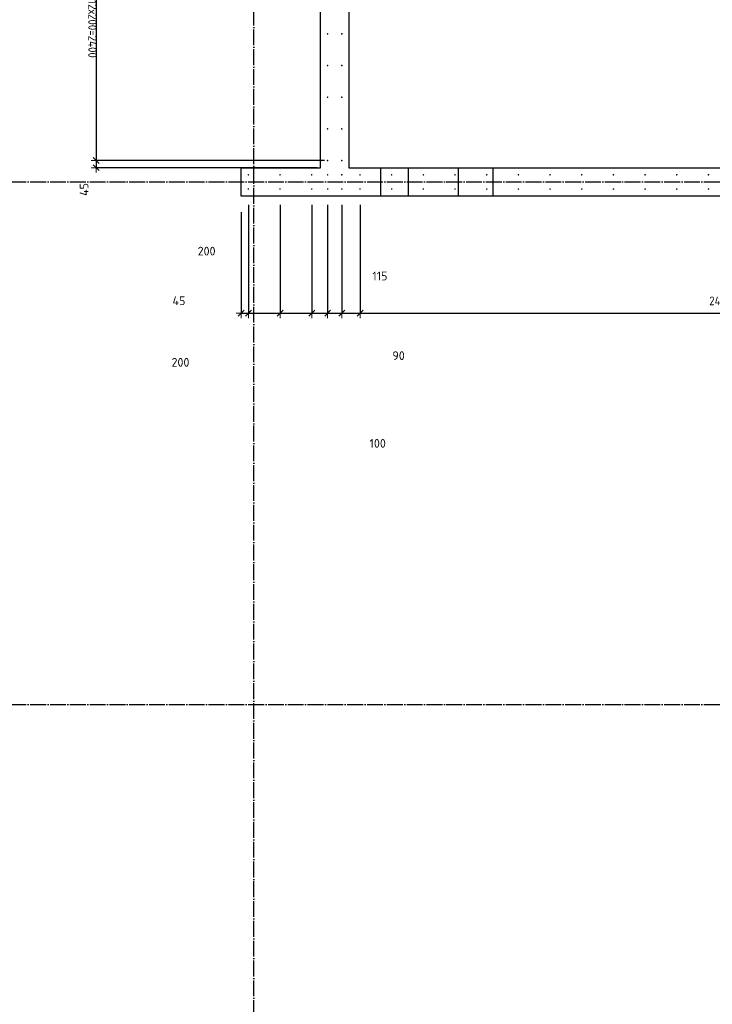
# Model space of a CAD drawing. Header units: millimetres. Extents: x -3026 to 47325, y -2839 to 55854.
# Tile 24 of 130: x 6921 to 11294, y 26507 to 32724. Entities that reach past the tile are written whole.
import ezdxf

# ---------------------------------------------------------------- set-up
doc = ezdxf.new("R2010")
doc.units = ezdxf.units.MM
doc.header["$PDMODE"] = 65
for name, pattern in [('______11', [125, 100, -12.5, 0, -12.5]), ('______5', [275, 200, -25, 25, -25]), ('________', [0])]:
    doc.linetypes.add(name, pattern=pattern)
doc.layers.add('Арм.стержн. вертикальными 1', color=22, linetype='Continuous', lineweight=35)
doc.layers.add('Размерная линия_ общее', color=7, linetype='Continuous', lineweight=13)
doc.layers.add('Осевая линия_ общее', color=7, linetype='______5', lineweight=13, true_color=0xa0a0a0)
doc.styles.add('ISOCPEUR', font='ISOCPEUR')
doc.dimstyles.new('DIMSTYLE_13', dxfattribs={"dimtxt": 55, "dimasz": 62.5, "dimexe": 0, "dimexo": 0, "dimgap": 27.5, "dimtad": 0, "dimdec": 0, "dimrnd": 5, "dimzin": 12, "dimdsep": 46, "dimtxsty": 'ISOCPEUR', "dimblk1": 'ALL_ML_STRICH', "dimblk2": 'ALL_ML_STRICH', "dimsah": 1, "dimcen": 0, "dimclrd": 7, "dimclre": 256, "dimclrt": 7, "dimadec": 0, "dimazin": 0, "dimtfac": 1, "dimtdec": 0, "dimtix": 1, "dimtmove": 2, "dimatfit": 3, "dimfxl": 0, "dimtzin": 0, "dimlwd": 0, "dimlwe": -3, "dimarcsym": 0})
doc.dimstyles.new('DIMSTYLE_3', dxfattribs={"dimtxt": 55, "dimasz": 62.5, "dimexe": 0, "dimexo": 0, "dimgap": 27.5, "dimtad": 2, "dimdec": 0, "dimrnd": 5, "dimzin": 12, "dimdsep": 46, "dimtxsty": 'ISOCPEUR', "dimblk1": 'ALL_ML_STRICH', "dimblk2": 'ALL_ML_STRICH', "dimsah": 1, "dimcen": 0, "dimclrd": 7, "dimclre": 256, "dimclrt": 7, "dimadec": 0, "dimazin": 0, "dimtfac": 1, "dimtdec": 0, "dimtix": 1, "dimtmove": 2, "dimatfit": 3, "dimfxl": 0, "dimtzin": 0, "dimlwd": 0, "dimlwe": -3, "dimarcsym": 0})
doc.dimstyles.new('DIMSTYLE_8', dxfattribs={"dimtxt": 55, "dimasz": 62.5, "dimexe": 0, "dimexo": 0, "dimgap": 27.5, "dimtad": 2, "dimdec": 0, "dimrnd": 5, "dimzin": 12, "dimdsep": 46, "dimtxsty": 'ISOCPEUR', "dimblk1": 'ALL_ML_STRICH', "dimblk2": 'ALL_ML_STRICH', "dimsah": 1, "dimcen": 0, "dimclrd": 7, "dimclre": 256, "dimclrt": 7, "dimadec": 0, "dimazin": 0, "dimtfac": 1, "dimtdec": 0, "dimtix": 1, "dimtmove": 2, "dimatfit": 3, "dimfxl": 0, "dimtvp": 1.2, "dimtzin": 0, "dimlwd": 0, "dimlwe": -3, "dimarcsym": 0})
doc.dimstyles.new('DIMSTYLE_9', dxfattribs={"dimtxt": 55, "dimasz": 62.5, "dimexe": 0, "dimexo": 0, "dimgap": 27.5, "dimtad": 0, "dimdec": 0, "dimrnd": 5, "dimzin": 12, "dimdsep": 46, "dimtxsty": 'ISOCPEUR', "dimblk1": 'ALL_ML_STRICH', "dimblk2": 'ALL_ML_STRICH', "dimsah": 1, "dimcen": 0, "dimclrd": 7, "dimclre": 256, "dimclrt": 7, "dimadec": 0, "dimazin": 0, "dimtfac": 1, "dimtdec": 0, "dimtix": 1, "dimtmove": 2, "dimatfit": 3, "dimfxl": 0, "dimtvp": 1.2, "dimtzin": 0, "dimlwd": 0, "dimlwe": -3, "dimarcsym": 0})

# ---------------------------------------------------------------- blocks, each defined once
blk = doc.blocks.new('ALL_ML_STRICH')
at = {"color": 0, "linetype": 'ByBlock', "lineweight": -2}
for p, q in [((-1, 0), (0.5, 0)), ((-0.3, -0.3), (0.3, 0.3)), ((0, -0.5), (0, 0.5))]:
    blk.add_line(p, q, dxfattribs=at)
blk = doc.blocks.new('*D213')
at = {"layer": 'DEFPOINTS', "color": 7, "linetype": 'Continuous', "lineweight": 13, "transparency": 33554687}
for p in [(7404.4, 34235), (8865, 34235), (8865, 31835)]:
    blk.add_point(p, dxfattribs=at)
at = {"layer": 'Размерная линия_ общее', "color": 253, "linetype": 'Continuous', "lineweight": -2, "true_color": 0xa0a0a0, "transparency": 33554687}
for p, q in [((8845, 34235), (7404.4, 34235)), ((8845, 31835), (7404.4, 31835))]:
    blk.add_line(p, q, dxfattribs=at)
at = {"layer": 'Размерная линия_ общее', "color": 7, "linetype": 'Continuous', "lineweight": -2, "transparency": 33554687}
blk.add_line((7404.4, 34235), (7404.4, 31835), dxfattribs=at)
at = {"layer": 'Размерная линия_ общее', "color": 7, "linetype": 'Continuous', "lineweight": 13, "transparency": 33554687, "xscale": 62.5, "yscale": 62.5, "zscale": 62.5}
for p, rotation in [((7404.4, 34235), 90), ((7404.4, 31835), 270)]:
    blk.add_blockref('ALL_ML_STRICH', p, dxfattribs=dict(at, rotation=rotation))
at = {"layer": 'Размерная линия_ общее', "color": 7, "linetype": 'Continuous', "lineweight": 13, "transparency": 33554687, "insert": (7409.4, 32847.5), "char_height": 55, "width": 2.75, "attachment_point": 1, "rotation": 270, "line_spacing_factor": 0.60241, "style": 'ISOCPEUR'}
blk.add_mtext('\\W0.91;12х200=2400', dxfattribs=at)
blk = doc.blocks.new('*D214')
at = {"layer": 'DEFPOINTS', "color": 7, "linetype": 'Continuous', "lineweight": 13, "transparency": 33554687}
for p in [(7404.4, 31835), (8865, 31835), (8820, 31790)]:
    blk.add_point(p, dxfattribs=at)
at = {"layer": 'Размерная линия_ общее', "color": 253, "linetype": 'Continuous', "lineweight": -2, "true_color": 0xa0a0a0, "transparency": 33554687}
for p, q in [((8845, 31835), (7404.4, 31835)), ((8800, 31790), (7404.4, 31790))]:
    blk.add_line(p, q, dxfattribs=at)
at = {"layer": 'Размерная линия_ общее', "color": 7, "linetype": 'Continuous', "lineweight": -2, "transparency": 33554687}
blk.add_line((7404.4, 31835), (7404.4, 31790), dxfattribs=at)
at = {"layer": 'Размерная линия_ общее', "color": 7, "linetype": 'Continuous', "lineweight": 13, "transparency": 33554687, "xscale": 62.5, "yscale": 62.5, "zscale": 62.5}
for p, rotation in [((7404.4, 31835), 90), ((7404.4, 31790), 270)]:
    blk.add_blockref('ALL_ML_STRICH', p, dxfattribs=dict(at, rotation=rotation))
at = {"layer": 'Размерная линия_ общее', "color": 7, "linetype": 'Continuous', "lineweight": 13, "transparency": 33554687, "insert": (7327.4, 31652.6), "char_height": 55, "width": 110, "attachment_point": 5, "rotation": 90, "style": 'ISOCPEUR'}
blk.add_mtext('\\A1;{45}', dxfattribs=at)
blk = doc.blocks.new('СЛОЖНЫЙ_ОБЪЕКТ_0')
at = {"layer": 'Осевая линия_ общее', "color": 253, "linetype": '______11', "lineweight": -3, "true_color": 0xa0a0a0, "transparency": 33554687}
for p, q in [((8400, -2590), (8400, 47490)), ((-2770, 31700), (18570, 31700)), ((-2770, 28400), (14470, 28400))]:
    blk.add_line(p, q, dxfattribs=at)
blk = doc.blocks.new('*D355')
at = {"layer": 'DEFPOINTS', "color": 7, "linetype": 'Continuous', "lineweight": 13, "transparency": 33554687}
for p in [(8365, 31655), (8320, 31610), (8320, 30871.5)]:
    blk.add_point(p, dxfattribs=at)
at = {"layer": 'Размерная линия_ общее', "color": 253, "linetype": 'Continuous', "lineweight": -2, "true_color": 0xa0a0a0, "transparency": 33554687}
for p, q in [((8365, 31555), (8365, 30871.5)), ((8320, 31510), (8320, 30871.5))]:
    blk.add_line(p, q, dxfattribs=at)
at = {"layer": 'Размерная линия_ общее', "color": 7, "linetype": 'Continuous', "lineweight": -2, "transparency": 33554687}
blk.add_line((8320, 30871.5), (8365, 30871.5), dxfattribs=at)
at = {"layer": 'Размерная линия_ общее', "color": 7, "linetype": 'Continuous', "lineweight": 13, "transparency": 33554687, "xscale": 62.5, "yscale": 62.5, "zscale": 62.5, "rotation": 180}
blk.add_blockref('ALL_ML_STRICH', (8320, 30871.5), dxfattribs=at)
at = {"layer": 'Размерная линия_ общее', "color": 7, "linetype": 'Continuous', "lineweight": 13, "transparency": 33554687, "xscale": 62.5, "yscale": 62.5, "zscale": 62.5}
blk.add_blockref('ALL_ML_STRICH', (8365, 30871.5), dxfattribs=at)
at = {"layer": 'Размерная линия_ общее', "color": 7, "linetype": 'Continuous', "lineweight": 13, "transparency": 33554687, "insert": (7926.5, 30949.5), "char_height": 55, "width": 110, "attachment_point": 5, "style": 'ISOCPEUR'}
blk.add_mtext('\\A1;{45}', dxfattribs=at)
blk = doc.blocks.new('*D356')
at = {"layer": 'DEFPOINTS', "color": 7, "linetype": 'Continuous', "lineweight": 13, "transparency": 33554687}
for p in [(8365, 31655), (8565, 31655), (8365, 30871.5)]:
    blk.add_point(p, dxfattribs=at)
at = {"layer": 'Размерная линия_ общее', "color": 253, "linetype": 'Continuous', "lineweight": -2, "true_color": 0xa0a0a0, "transparency": 33554687}
for p, q in [((8365, 31555), (8365, 30871.5)), ((8565, 31555), (8565, 30871.5))]:
    blk.add_line(p, q, dxfattribs=at)
at = {"layer": 'Размерная линия_ общее', "color": 7, "linetype": 'Continuous', "lineweight": -2, "transparency": 33554687}
blk.add_line((8365, 30871.5), (8565, 30871.5), dxfattribs=at)
at = {"layer": 'Размерная линия_ общее', "color": 7, "linetype": 'Continuous', "lineweight": 13, "transparency": 33554687, "xscale": 62.5, "yscale": 62.5, "zscale": 62.5, "rotation": 180}
blk.add_blockref('ALL_ML_STRICH', (8365, 30871.5), dxfattribs=at)
at = {"layer": 'Размерная линия_ общее', "color": 7, "linetype": 'Continuous', "lineweight": 13, "transparency": 33554687, "xscale": 62.5, "yscale": 62.5, "zscale": 62.5}
blk.add_blockref('ALL_ML_STRICH', (8565, 30871.5), dxfattribs=at)
at = {"layer": 'Размерная линия_ общее', "color": 7, "linetype": 'Continuous', "lineweight": 13, "transparency": 33554687, "insert": (7936.2, 30560.8), "char_height": 55, "width": 165, "attachment_point": 5, "style": 'ISOCPEUR'}
blk.add_mtext('\\A1;{200}', dxfattribs=at)
blk = doc.blocks.new('*D357')
at = {"layer": 'DEFPOINTS', "color": 7, "linetype": 'Continuous', "lineweight": 13, "transparency": 33554687}
for p in [(8565, 31655), (8765, 31655), (8565, 30871.5)]:
    blk.add_point(p, dxfattribs=at)
at = {"layer": 'Размерная линия_ общее', "color": 253, "linetype": 'Continuous', "lineweight": -2, "true_color": 0xa0a0a0, "transparency": 33554687}
for p, q in [((8565, 31555), (8565, 30871.5)), ((8765, 31555), (8765, 30871.5))]:
    blk.add_line(p, q, dxfattribs=at)
at = {"layer": 'Размерная линия_ общее', "color": 7, "linetype": 'Continuous', "lineweight": -2, "transparency": 33554687}
blk.add_line((8565, 30871.5), (8765, 30871.5), dxfattribs=at)
at = {"layer": 'Размерная линия_ общее', "color": 7, "linetype": 'Continuous', "lineweight": 13, "transparency": 33554687, "xscale": 62.5, "yscale": 62.5, "zscale": 62.5, "rotation": 180}
blk.add_blockref('ALL_ML_STRICH', (8565, 30871.5), dxfattribs=at)
at = {"layer": 'Размерная линия_ общее', "color": 7, "linetype": 'Continuous', "lineweight": 13, "transparency": 33554687, "xscale": 62.5, "yscale": 62.5, "zscale": 62.5}
blk.add_blockref('ALL_ML_STRICH', (8765, 30871.5), dxfattribs=at)
at = {"layer": 'Размерная линия_ общее', "color": 7, "linetype": 'Continuous', "lineweight": 13, "transparency": 33554687, "insert": (8101.1, 31263.1), "char_height": 55, "width": 165, "attachment_point": 5, "style": 'ISOCPEUR'}
blk.add_mtext('\\A1;{200}', dxfattribs=at)
blk = doc.blocks.new('*D358')
at = {"layer": 'DEFPOINTS', "color": 7, "linetype": 'Continuous', "lineweight": 13, "transparency": 33554687}
for p in [(8765, 31655), (8865.5, 31655.5), (8765, 30871.5)]:
    blk.add_point(p, dxfattribs=at)
at = {"layer": 'Размерная линия_ общее', "color": 253, "linetype": 'Continuous', "lineweight": -2, "true_color": 0xa0a0a0, "transparency": 33554687}
for p, q in [((8765, 31555), (8765, 30871.5)), ((8865.5, 31555.5), (8865.5, 30871.5))]:
    blk.add_line(p, q, dxfattribs=at)
at = {"layer": 'Размерная линия_ общее', "color": 7, "linetype": 'Continuous', "lineweight": -2, "transparency": 33554687}
blk.add_line((8765, 30871.5), (8865.5, 30871.5), dxfattribs=at)
at = {"layer": 'Размерная линия_ общее', "color": 7, "linetype": 'Continuous', "lineweight": 13, "transparency": 33554687, "xscale": 62.5, "yscale": 62.5, "zscale": 62.5, "rotation": 180}
blk.add_blockref('ALL_ML_STRICH', (8765, 30871.5), dxfattribs=at)
at = {"layer": 'Размерная линия_ общее', "color": 7, "linetype": 'Continuous', "lineweight": 13, "transparency": 33554687, "xscale": 62.5, "yscale": 62.5, "zscale": 62.5}
blk.add_blockref('ALL_ML_STRICH', (8865.5, 30871.5), dxfattribs=at)
at = {"layer": 'Размерная линия_ общее', "color": 7, "linetype": 'Continuous', "lineweight": 13, "transparency": 33554687, "insert": (9181.5, 30049), "char_height": 55, "width": 165, "attachment_point": 5, "style": 'ISOCPEUR'}
blk.add_mtext('\\A1;{100}', dxfattribs=at)
blk = doc.blocks.new('*D359')
at = {"layer": 'DEFPOINTS', "color": 7, "linetype": 'Continuous', "lineweight": 13, "transparency": 33554687}
for p in [(8865.5, 31655.5), (8955, 31655.5), (8865.5, 30871.5)]:
    blk.add_point(p, dxfattribs=at)
at = {"layer": 'Размерная линия_ общее', "color": 253, "linetype": 'Continuous', "lineweight": -2, "true_color": 0xa0a0a0, "transparency": 33554687}
for p, q in [((8865.5, 31555.5), (8865.5, 30871.5)), ((8955, 31555.5), (8955, 30871.5))]:
    blk.add_line(p, q, dxfattribs=at)
at = {"layer": 'Размерная линия_ общее', "color": 7, "linetype": 'Continuous', "lineweight": -2, "transparency": 33554687}
blk.add_line((8865.5, 30871.5), (8955, 30871.5), dxfattribs=at)
at = {"layer": 'Размерная линия_ общее', "color": 7, "linetype": 'Continuous', "lineweight": 13, "transparency": 33554687, "xscale": 62.5, "yscale": 62.5, "zscale": 62.5, "rotation": 180}
blk.add_blockref('ALL_ML_STRICH', (8865.5, 30871.5), dxfattribs=at)
at = {"layer": 'Размерная линия_ общее', "color": 7, "linetype": 'Continuous', "lineweight": 13, "transparency": 33554687, "xscale": 62.5, "yscale": 62.5, "zscale": 62.5}
blk.add_blockref('ALL_ML_STRICH', (8955, 30871.5), dxfattribs=at)
at = {"layer": 'Размерная линия_ общее', "color": 7, "linetype": 'Continuous', "lineweight": 13, "transparency": 33554687, "insert": (9313.3, 30603.1), "char_height": 55, "width": 110, "attachment_point": 5, "style": 'ISOCPEUR'}
blk.add_mtext('\\A1;{90}', dxfattribs=at)
blk = doc.blocks.new('*D360')
at = {"layer": 'DEFPOINTS', "color": 7, "linetype": 'Continuous', "lineweight": 13, "transparency": 33554687}
for p in [(8955, 31655.5), (9070, 31655), (8955, 30871.5)]:
    blk.add_point(p, dxfattribs=at)
at = {"layer": 'Размерная линия_ общее', "color": 253, "linetype": 'Continuous', "lineweight": -2, "true_color": 0xa0a0a0, "transparency": 33554687}
for p, q in [((8955, 31555.5), (8955, 30871.5)), ((9070, 31555), (9070, 30871.5))]:
    blk.add_line(p, q, dxfattribs=at)
at = {"layer": 'Размерная линия_ общее', "color": 7, "linetype": 'Continuous', "lineweight": -2, "transparency": 33554687}
blk.add_line((8955, 30871.5), (9070, 30871.5), dxfattribs=at)
at = {"layer": 'Размерная линия_ общее', "color": 7, "linetype": 'Continuous', "lineweight": 13, "transparency": 33554687, "xscale": 62.5, "yscale": 62.5, "zscale": 62.5, "rotation": 180}
blk.add_blockref('ALL_ML_STRICH', (8955, 30871.5), dxfattribs=at)
at = {"layer": 'Размерная линия_ общее', "color": 7, "linetype": 'Continuous', "lineweight": 13, "transparency": 33554687, "xscale": 62.5, "yscale": 62.5, "zscale": 62.5}
blk.add_blockref('ALL_ML_STRICH', (9070, 30871.5), dxfattribs=at)
at = {"layer": 'Размерная линия_ общее', "color": 7, "linetype": 'Continuous', "lineweight": 13, "transparency": 33554687, "insert": (9195.4, 31105.9), "char_height": 55, "width": 165, "attachment_point": 5, "style": 'ISOCPEUR'}
blk.add_mtext('\\A1;{115}', dxfattribs=at)
blk = doc.blocks.new('*D361')
at = {"layer": 'DEFPOINTS', "color": 7, "linetype": 'Continuous', "lineweight": 13, "transparency": 33554687}
for p in [(9070, 31655), (13870, 31655), (9070, 30871.5)]:
    blk.add_point(p, dxfattribs=at)
at = {"layer": 'Размерная линия_ общее', "color": 253, "linetype": 'Continuous', "lineweight": -2, "true_color": 0xa0a0a0, "transparency": 33554687}
for p, q in [((9070, 31555), (9070, 30871.5)), ((13870, 31555), (13870, 30871.5))]:
    blk.add_line(p, q, dxfattribs=at)
at = {"layer": 'Размерная линия_ общее', "color": 7, "linetype": 'Continuous', "lineweight": -2, "transparency": 33554687}
blk.add_line((9070, 30871.5), (13870, 30871.5), dxfattribs=at)
at = {"layer": 'Размерная линия_ общее', "color": 7, "linetype": 'Continuous', "lineweight": 13, "transparency": 33554687, "xscale": 62.5, "yscale": 62.5, "zscale": 62.5, "rotation": 180}
blk.add_blockref('ALL_ML_STRICH', (9070, 30871.5), dxfattribs=at)
at = {"layer": 'Размерная линия_ общее', "color": 7, "linetype": 'Continuous', "lineweight": 13, "transparency": 33554687, "xscale": 62.5, "yscale": 62.5, "zscale": 62.5}
blk.add_blockref('ALL_ML_STRICH', (13870, 30871.5), dxfattribs=at)
at = {"layer": 'Размерная линия_ общее', "color": 7, "linetype": 'Continuous', "lineweight": 13, "transparency": 33554687, "insert": (11275, 30976.5), "char_height": 55, "width": 2.75, "attachment_point": 1, "line_spacing_factor": 0.60241, "style": 'ISOCPEUR'}
blk.add_mtext('\\W0.91;24х200=4800', dxfattribs=at)

msp = doc.modelspace()

# ---------------------------------------------------------------- hatches: boundary and pattern name
at = {"layer": 'Арм.стержн. вертикальными 1', "linetype": 'Continuous', "lineweight": 50, "transparency": 33554687}
for points in [[(8870, 32635), (8869.6, 32636.9), (8868.5, 32638.5), (8866.9, 32639.6), (8865, 32640), (8863.1, 32639.6), (8861.5, 32638.5), (8860.4, 32636.9), (8860, 32635), (8860.4, 32633.1), (8861.5, 32631.5), (8863.1, 32630.4), (8865, 32630), (8866.9, 32630.4), (8868.5, 32631.5), (8869.6, 32633.1)], [(8960, 32635), (8959.6, 32636.9), (8958.5, 32638.5), (8956.9, 32639.6), (8955, 32640), (8953.1, 32639.6), (8951.5, 32638.5), (8950.4, 32636.9), (8950, 32635), (8950.4, 32633.1), (8951.5, 32631.5), (8953.1, 32630.4), (8955, 32630), (8956.9, 32630.4), (8958.5, 32631.5), (8959.6, 32633.1)], [(8870, 32435), (8869.6, 32436.9), (8868.5, 32438.5), (8866.9, 32439.6), (8865, 32440), (8863.1, 32439.6), (8861.5, 32438.5), (8860.4, 32436.9), (8860, 32435), (8860.4, 32433.1), (8861.5, 32431.5), (8863.1, 32430.4), (8865, 32430), (8866.9, 32430.4), (8868.5, 32431.5), (8869.6, 32433.1)], [(8960, 32435), (8959.6, 32436.9), (8958.5, 32438.5), (8956.9, 32439.6), (8955, 32440), (8953.1, 32439.6), (8951.5, 32438.5), (8950.4, 32436.9), (8950, 32435), (8950.4, 32433.1), (8951.5, 32431.5), (8953.1, 32430.4), (8955, 32430), (8956.9, 32430.4), (8958.5, 32431.5), (8959.6, 32433.1)], [(8870, 32235), (8869.6, 32236.9), (8868.5, 32238.5), (8866.9, 32239.6), (8865, 32240), (8863.1, 32239.6), (8861.5, 32238.5), (8860.4, 32236.9), (8860, 32235), (8860.4, 32233.1), (8861.5, 32231.5), (8863.1, 32230.4), (8865, 32230), (8866.9, 32230.4), (8868.5, 32231.5), (8869.6, 32233.1)], [(8960, 32235), (8959.6, 32236.9), (8958.5, 32238.5), (8956.9, 32239.6), (8955, 32240), (8953.1, 32239.6), (8951.5, 32238.5), (8950.4, 32236.9), (8950, 32235), (8950.4, 32233.1), (8951.5, 32231.5), (8953.1, 32230.4), (8955, 32230), (8956.9, 32230.4), (8958.5, 32231.5), (8959.6, 32233.1)], [(8870, 32035), (8869.6, 32036.9), (8868.5, 32038.5), (8866.9, 32039.6), (8865, 32040), (8863.1, 32039.6), (8861.5, 32038.5), (8860.4, 32036.9), (8860, 32035), (8860.4, 32033.1), (8861.5, 32031.5), (8863.1, 32030.4), (8865, 32030), (8866.9, 32030.4), (8868.5, 32031.5), (8869.6, 32033.1)], [(8960, 32035), (8959.6, 32036.9), (8958.5, 32038.5), (8956.9, 32039.6), (8955, 32040), (8953.1, 32039.6), (8951.5, 32038.5), (8950.4, 32036.9), (8950, 32035), (8950.4, 32033.1), (8951.5, 32031.5), (8953.1, 32030.4), (8955, 32030), (8956.9, 32030.4), (8958.5, 32031.5), (8959.6, 32033.1)], [(8870, 31835), (8869.6, 31836.9), (8868.5, 31838.5), (8866.9, 31839.6), (8865, 31840), (8863.1, 31839.6), (8861.5, 31838.5), (8860.4, 31836.9), (8860, 31835), (8860.4, 31833.1), (8861.5, 31831.5), (8863.1, 31830.4), (8865, 31830), (8866.9, 31830.4), (8868.5, 31831.5), (8869.6, 31833.1)], [(8960, 31835), (8959.6, 31836.9), (8958.5, 31838.5), (8956.9, 31839.6), (8955, 31840), (8953.1, 31839.6), (8951.5, 31838.5), (8950.4, 31836.9), (8950, 31835), (8950.4, 31833.1), (8951.5, 31831.5), (8953.1, 31830.4), (8955, 31830), (8956.9, 31830.4), (8958.5, 31831.5), (8959.6, 31833.1)], [(8370, 31745), (8369.6, 31746.9), (8368.5, 31748.5), (8366.9, 31749.6), (8365, 31750), (8363.1, 31749.6), (8361.5, 31748.5), (8360.4, 31746.9), (8360, 31745), (8360.4, 31743.1), (8361.5, 31741.5), (8363.1, 31740.4), (8365, 31740), (8366.9, 31740.4), (8368.5, 31741.5), (8369.6, 31743.1)], [(8570, 31745), (8569.6, 31746.9), (8568.5, 31748.5), (8566.9, 31749.6), (8565, 31750), (8563.1, 31749.6), (8561.5, 31748.5), (8560.4, 31746.9), (8560, 31745), (8560.4, 31743.1), (8561.5, 31741.5), (8563.1, 31740.4), (8565, 31740), (8566.9, 31740.4), (8568.5, 31741.5), (8569.6, 31743.1)], [(8770, 31745), (8769.6, 31746.9), (8768.5, 31748.5), (8766.9, 31749.6), (8765, 31750), (8763.1, 31749.6), (8761.5, 31748.5), (8760.4, 31746.9), (8760, 31745), (8760.4, 31743.1), (8761.5, 31741.5), (8763.1, 31740.4), (8765, 31740), (8766.9, 31740.4), (8768.5, 31741.5), (8769.6, 31743.1)], [(8870.5, 31745), (8870.1, 31746.9), (8869, 31748.5), (8867.4, 31749.6), (8865.5, 31750), (8863.6, 31749.6), (8861.9, 31748.5), (8860.8, 31746.9), (8860.5, 31745), (8860.8, 31743.1), (8861.9, 31741.5), (8863.6, 31740.4), (8865.5, 31740), (8867.4, 31740.4), (8869, 31741.5), (8870.1, 31743.1)], [(8960, 31745), (8959.6, 31746.9), (8958.5, 31748.5), (8956.9, 31749.6), (8955, 31750), (8953.1, 31749.6), (8951.5, 31748.5), (8950.4, 31746.9), (8950, 31745), (8950.4, 31743.1), (8951.5, 31741.5), (8953.1, 31740.4), (8955, 31740), (8956.9, 31740.4), (8958.5, 31741.5), (8959.6, 31743.1)], [(9075, 31745), (9074.6, 31746.9), (9073.5, 31748.5), (9071.9, 31749.6), (9070, 31750), (9068.1, 31749.6), (9066.5, 31748.5), (9065.4, 31746.9), (9065, 31745), (9065.4, 31743.1), (9066.5, 31741.5), (9068.1, 31740.4), (9070, 31740), (9071.9, 31740.4), (9073.5, 31741.5), (9074.6, 31743.1)], [(9275, 31745), (9274.6, 31746.9), (9273.5, 31748.5), (9271.9, 31749.6), (9270, 31750), (9268.1, 31749.6), (9266.5, 31748.5), (9265.4, 31746.9), (9265, 31745), (9265.4, 31743.1), (9266.5, 31741.5), (9268.1, 31740.4), (9270, 31740), (9271.9, 31740.4), (9273.5, 31741.5), (9274.6, 31743.1)], [(9475, 31745), (9474.6, 31746.9), (9473.5, 31748.5), (9471.9, 31749.6), (9470, 31750), (9468.1, 31749.6), (9466.5, 31748.5), (9465.4, 31746.9), (9465, 31745), (9465.4, 31743.1), (9466.5, 31741.5), (9468.1, 31740.4), (9470, 31740), (9471.9, 31740.4), (9473.5, 31741.5), (9474.6, 31743.1)], [(9675, 31745), (9674.6, 31746.9), (9673.5, 31748.5), (9671.9, 31749.6), (9670, 31750), (9668.1, 31749.6), (9666.5, 31748.5), (9665.4, 31746.9), (9665, 31745), (9665.4, 31743.1), (9666.5, 31741.5), (9668.1, 31740.4), (9670, 31740), (9671.9, 31740.4), (9673.5, 31741.5), (9674.6, 31743.1)], [(9875, 31745), (9874.6, 31746.9), (9873.5, 31748.5), (9871.9, 31749.6), (9870, 31750), (9868.1, 31749.6), (9866.5, 31748.5), (9865.4, 31746.9), (9865, 31745), (9865.4, 31743.1), (9866.5, 31741.5), (9868.1, 31740.4), (9870, 31740), (9871.9, 31740.4), (9873.5, 31741.5), (9874.6, 31743.1)], [(10075, 31745), (10074.6, 31746.9), (10073.5, 31748.5), (10071.9, 31749.6), (10070, 31750), (10068.1, 31749.6), (10066.5, 31748.5), (10065.4, 31746.9), (10065, 31745), (10065.4, 31743.1), (10066.5, 31741.5), (10068.1, 31740.4), (10070, 31740), (10071.9, 31740.4), (10073.5, 31741.5), (10074.6, 31743.1)], [(10275, 31745), (10274.6, 31746.9), (10273.5, 31748.5), (10271.9, 31749.6), (10270, 31750), (10268.1, 31749.6), (10266.5, 31748.5), (10265.4, 31746.9), (10265, 31745), (10265.4, 31743.1), (10266.5, 31741.5), (10268.1, 31740.4), (10270, 31740), (10271.9, 31740.4), (10273.5, 31741.5), (10274.6, 31743.1)], [(10475, 31745), (10474.6, 31746.9), (10473.5, 31748.5), (10471.9, 31749.6), (10470, 31750), (10468.1, 31749.6), (10466.5, 31748.5), (10465.4, 31746.9), (10465, 31745), (10465.4, 31743.1), (10466.5, 31741.5), (10468.1, 31740.4), (10470, 31740), (10471.9, 31740.4), (10473.5, 31741.5), (10474.6, 31743.1)], [(10675, 31745), (10674.6, 31746.9), (10673.5, 31748.5), (10671.9, 31749.6), (10670, 31750), (10668.1, 31749.6), (10666.5, 31748.5), (10665.4, 31746.9), (10665, 31745), (10665.4, 31743.1), (10666.5, 31741.5), (10668.1, 31740.4), (10670, 31740), (10671.9, 31740.4), (10673.5, 31741.5), (10674.6, 31743.1)], [(10875, 31745), (10874.6, 31746.9), (10873.5, 31748.5), (10871.9, 31749.6), (10870, 31750), (10868.1, 31749.6), (10866.5, 31748.5), (10865.4, 31746.9), (10865, 31745), (10865.4, 31743.1), (10866.5, 31741.5), (10868.1, 31740.4), (10870, 31740), (10871.9, 31740.4), (10873.5, 31741.5), (10874.6, 31743.1)], [(11075, 31745), (11074.6, 31746.9), (11073.5, 31748.5), (11071.9, 31749.6), (11070, 31750), (11068.1, 31749.6), (11066.5, 31748.5), (11065.4, 31746.9), (11065, 31745), (11065.4, 31743.1), (11066.5, 31741.5), (11068.1, 31740.4), (11070, 31740), (11071.9, 31740.4), (11073.5, 31741.5), (11074.6, 31743.1)], [(11275, 31745), (11274.6, 31746.9), (11273.5, 31748.5), (11271.9, 31749.6), (11270, 31750), (11268.1, 31749.6), (11266.5, 31748.5), (11265.4, 31746.9), (11265, 31745), (11265.4, 31743.1), (11266.5, 31741.5), (11268.1, 31740.4), (11270, 31740), (11271.9, 31740.4), (11273.5, 31741.5), (11274.6, 31743.1)], [(8370, 31655), (8369.6, 31656.9), (8368.5, 31658.5), (8366.9, 31659.6), (8365, 31660), (8363.1, 31659.6), (8361.5, 31658.5), (8360.4, 31656.9), (8360, 31655), (8360.4, 31653.1), (8361.5, 31651.5), (8363.1, 31650.4), (8365, 31650), (8366.9, 31650.4), (8368.5, 31651.5), (8369.6, 31653.1)], [(8570, 31655), (8569.6, 31656.9), (8568.5, 31658.5), (8566.9, 31659.6), (8565, 31660), (8563.1, 31659.6), (8561.5, 31658.5), (8560.4, 31656.9), (8560, 31655), (8560.4, 31653.1), (8561.5, 31651.5), (8563.1, 31650.4), (8565, 31650), (8566.9, 31650.4), (8568.5, 31651.5), (8569.6, 31653.1)], [(8770, 31655), (8769.6, 31656.9), (8768.5, 31658.5), (8766.9, 31659.6), (8765, 31660), (8763.1, 31659.6), (8761.5, 31658.5), (8760.4, 31656.9), (8760, 31655), (8760.4, 31653.1), (8761.5, 31651.5), (8763.1, 31650.4), (8765, 31650), (8766.9, 31650.4), (8768.5, 31651.5), (8769.6, 31653.1)], [(8870.5, 31655.5), (8870.1, 31657.4), (8869, 31659), (8867.4, 31660.1), (8865.5, 31660.5), (8863.6, 31660.1), (8861.9, 31659), (8860.8, 31657.4), (8860.5, 31655.5), (8860.8, 31653.6), (8861.9, 31651.9), (8863.6, 31650.8), (8865.5, 31650.5), (8867.4, 31650.8), (8869, 31651.9), (8870.1, 31653.6)], [(8960, 31655.5), (8959.6, 31657.4), (8958.5, 31659), (8956.9, 31660.1), (8955, 31660.5), (8953.1, 31660.1), (8951.5, 31659), (8950.4, 31657.4), (8950, 31655.5), (8950.4, 31653.6), (8951.5, 31651.9), (8953.1, 31650.8), (8955, 31650.5), (8956.9, 31650.8), (8958.5, 31651.9), (8959.6, 31653.6)], [(9075, 31655), (9074.6, 31656.9), (9073.5, 31658.5), (9071.9, 31659.6), (9070, 31660), (9068.1, 31659.6), (9066.5, 31658.5), (9065.4, 31656.9), (9065, 31655), (9065.4, 31653.1), (9066.5, 31651.5), (9068.1, 31650.4), (9070, 31650), (9071.9, 31650.4), (9073.5, 31651.5), (9074.6, 31653.1)], [(9275, 31655), (9274.6, 31656.9), (9273.5, 31658.5), (9271.9, 31659.6), (9270, 31660), (9268.1, 31659.6), (9266.5, 31658.5), (9265.4, 31656.9), (9265, 31655), (9265.4, 31653.1), (9266.5, 31651.5), (9268.1, 31650.4), (9270, 31650), (9271.9, 31650.4), (9273.5, 31651.5), (9274.6, 31653.1)], [(9475, 31655), (9474.6, 31656.9), (9473.5, 31658.5), (9471.9, 31659.6), (9470, 31660), (9468.1, 31659.6), (9466.5, 31658.5), (9465.4, 31656.9), (9465, 31655), (9465.4, 31653.1), (9466.5, 31651.5), (9468.1, 31650.4), (9470, 31650), (9471.9, 31650.4), (9473.5, 31651.5), (9474.6, 31653.1)], [(9675, 31655), (9674.6, 31656.9), (9673.5, 31658.5), (9671.9, 31659.6), (9670, 31660), (9668.1, 31659.6), (9666.5, 31658.5), (9665.4, 31656.9), (9665, 31655), (9665.4, 31653.1), (9666.5, 31651.5), (9668.1, 31650.4), (9670, 31650), (9671.9, 31650.4), (9673.5, 31651.5), (9674.6, 31653.1)], [(9875, 31655), (9874.6, 31656.9), (9873.5, 31658.5), (9871.9, 31659.6), (9870, 31660), (9868.1, 31659.6), (9866.5, 31658.5), (9865.4, 31656.9), (9865, 31655), (9865.4, 31653.1), (9866.5, 31651.5), (9868.1, 31650.4), (9870, 31650), (9871.9, 31650.4), (9873.5, 31651.5), (9874.6, 31653.1)], [(10075, 31655), (10074.6, 31656.9), (10073.5, 31658.5), (10071.9, 31659.6), (10070, 31660), (10068.1, 31659.6), (10066.5, 31658.5), (10065.4, 31656.9), (10065, 31655), (10065.4, 31653.1), (10066.5, 31651.5), (10068.1, 31650.4), (10070, 31650), (10071.9, 31650.4), (10073.5, 31651.5), (10074.6, 31653.1)], [(10275, 31655), (10274.6, 31656.9), (10273.5, 31658.5), (10271.9, 31659.6), (10270, 31660), (10268.1, 31659.6), (10266.5, 31658.5), (10265.4, 31656.9), (10265, 31655), (10265.4, 31653.1), (10266.5, 31651.5), (10268.1, 31650.4), (10270, 31650), (10271.9, 31650.4), (10273.5, 31651.5), (10274.6, 31653.1)], [(10475, 31655), (10474.6, 31656.9), (10473.5, 31658.5), (10471.9, 31659.6), (10470, 31660), (10468.1, 31659.6), (10466.5, 31658.5), (10465.4, 31656.9), (10465, 31655), (10465.4, 31653.1), (10466.5, 31651.5), (10468.1, 31650.4), (10470, 31650), (10471.9, 31650.4), (10473.5, 31651.5), (10474.6, 31653.1)], [(10675, 31655), (10674.6, 31656.9), (10673.5, 31658.5), (10671.9, 31659.6), (10670, 31660), (10668.1, 31659.6), (10666.5, 31658.5), (10665.4, 31656.9), (10665, 31655), (10665.4, 31653.1), (10666.5, 31651.5), (10668.1, 31650.4), (10670, 31650), (10671.9, 31650.4), (10673.5, 31651.5), (10674.6, 31653.1)], [(10875, 31655), (10874.6, 31656.9), (10873.5, 31658.5), (10871.9, 31659.6), (10870, 31660), (10868.1, 31659.6), (10866.5, 31658.5), (10865.4, 31656.9), (10865, 31655), (10865.4, 31653.1), (10866.5, 31651.5), (10868.1, 31650.4), (10870, 31650), (10871.9, 31650.4), (10873.5, 31651.5), (10874.6, 31653.1)], [(11075, 31655), (11074.6, 31656.9), (11073.5, 31658.5), (11071.9, 31659.6), (11070, 31660), (11068.1, 31659.6), (11066.5, 31658.5), (11065.4, 31656.9), (11065, 31655), (11065.4, 31653.1), (11066.5, 31651.5), (11068.1, 31650.4), (11070, 31650), (11071.9, 31650.4), (11073.5, 31651.5), (11074.6, 31653.1)], [(11275, 31655), (11274.6, 31656.9), (11273.5, 31658.5), (11271.9, 31659.6), (11270, 31660), (11268.1, 31659.6), (11266.5, 31658.5), (11265.4, 31656.9), (11265, 31655), (11265.4, 31653.1), (11266.5, 31651.5), (11268.1, 31650.4), (11270, 31650), (11271.9, 31650.4), (11273.5, 31651.5), (11274.6, 31653.1)]]:
    msp.add_hatch(color=4, dxfattribs=at).paths.add_polyline_path(points)

# ---------------------------------------------------------------- linework, layer by layer
at = {"color": 7, "linetype": 'Continuous', "lineweight": 25, "transparency": 33554687}
for p, q in [((8820, 31790), (8820, 34320)), ((9000, 33085), (9000, 31790)), ((8320, 31610), (8320, 31790)), ((8320, 31790), (8820, 31790)), ((9000, 31790), (13045, 31790)), ((13045, 31610), (8320, 31610))]:
    msp.add_line(p, q, dxfattribs=at)
at = {"color": 253, "linetype": '________', "lineweight": 25, "true_color": 0xababab, "transparency": 33554687}
for p, q in [((9200, 31790), (9200, 31610)), ((9375, 31610), (9375, 31790)), ((9690, 31790), (9690, 31610)), ((9910, 31610), (9910, 31790))]:
    msp.add_line(p, q, dxfattribs=at)

# ---------------------------------------------------------------- block references
at = {"layer": 'Осевая линия_ общее', "color": 253, "linetype": '______11', "lineweight": -3, "true_color": 0xa0a0a0, "transparency": 33554687}
msp.add_blockref('СЛОЖНЫЙ_ОБЪЕКТ_0', (0, 0), dxfattribs=at)

# ---------------------------------------------------------------- dimensions: what is measured, and where the dimension line sits
at = {"layer": 'Размерная линия_ общее', "color": 7, "linetype": 'Continuous', "lineweight": 13, "transparency": 33554687}
dim = msp.add_linear_dim(base=(7404.4, 31835), p1=(8845, 34235), p2=(8845, 31835), angle=270, text='\\W0.91;12х200=2400', dimstyle='DIMSTYLE_3', override={"dimpost": '<>', "dimclrd": 7, "dimclre": 253, "dimclrt": 7, "dimlwd": 0, "dimlwe": 65533}, dxfattribs=at)
dim.commit()
dim.dimension.update_dxf_attribs({"geometry": '*D213', "text_midpoint": (7376.9, 33035), "dimtype": 160})
dim = msp.add_linear_dim(base=(7404.4, 31790), p1=(8845, 31835), p2=(8800, 31790), angle=270, dimstyle='DIMSTYLE_8', override={"dimpost": '<>', "dimclrd": 7, "dimclre": 253, "dimclrt": 7, "dimlwd": 0, "dimlwe": 65533}, dxfattribs=at)
dim.commit()
dim.dimension.update_dxf_attribs({"geometry": '*D214', "text_midpoint": (7327.4, 31652.6), "dimtype": 160})
for base, p1, p2, dimstyle, picture, middle in [((8565, 30871.5), (8365, 31555), (8565, 31555), 'DIMSTYLE_13', '*D356', (7936.2, 30560.8)), ((8365, 30871.5), (8320, 31510), (8365, 31555), 'DIMSTYLE_8', '*D355', (7926.5, 30949.5)), ((8765, 30871.5), (8565, 31555), (8765, 31555), 'DIMSTYLE_3', '*D357', (8101.1, 31263.1)), ((8865.4687, 30871.4844), (8765, 31555.0003), (8865.4687, 31555.4687), 'DIMSTYLE_9', '*D358', (9181.4507, 30048.9844)), ((8955, 30871.4844), (8865.4687, 31555.4687), (8955, 31555.4687), 'DIMSTYLE_9', '*D359', (9313.2986, 30603.1483)), ((9070, 30871.5), (8955, 31555.5), (9070, 31555), 'DIMSTYLE_8', '*D360', (9195.4, 31105.9))]:
    dim = msp.add_linear_dim(base=base, p1=p1, p2=p2, dimstyle=dimstyle, override={"dimpost": '<>', "dimclrd": 7, "dimclre": 253, "dimclrt": 7, "dimlwd": 0, "dimlwe": 65533}, dxfattribs=at)
    dim.commit()
    dim.dimension.update_dxf_attribs({"geometry": picture, "text_midpoint": middle, "dimtype": 160})
dim = msp.add_linear_dim(base=(13870, 30871.5), p1=(9070, 31555), p2=(13870, 31555), text='\\W0.91;24х200=4800', dimstyle='DIMSTYLE_3', override={"dimpost": '<>', "dimclrd": 7, "dimclre": 253, "dimclrt": 7, "dimlwd": 0, "dimlwe": 65533}, dxfattribs=at)
dim.commit()
dim.dimension.update_dxf_attribs({"geometry": '*D361', "text_midpoint": (11470, 30899), "dimtype": 160})

doc.saveas('drawing.dxf')
